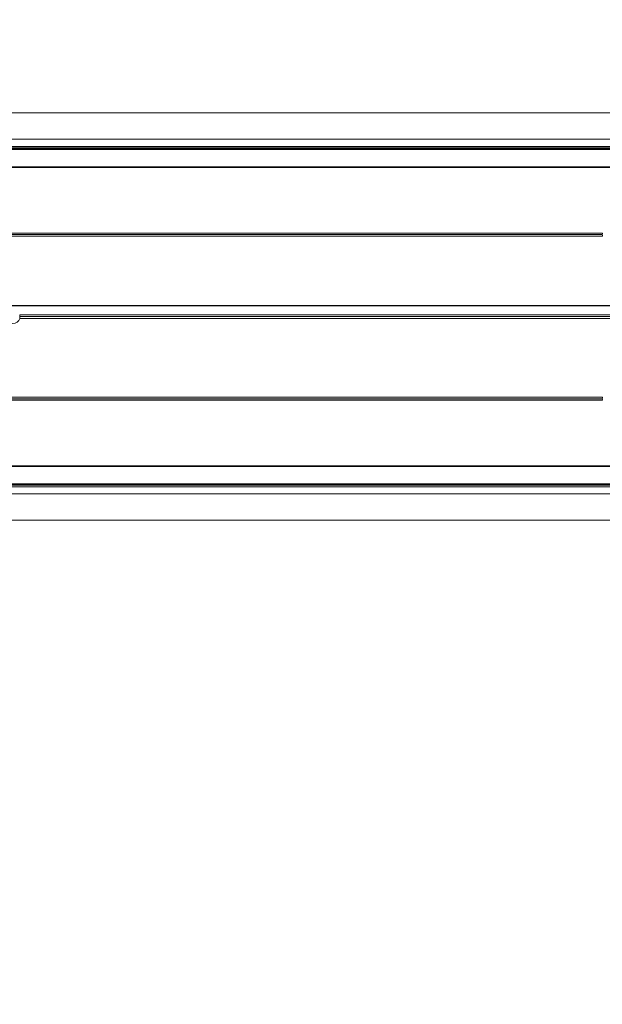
# Model space of a CAD drawing. Header units: feet. Extents: x 0 to 152508, y 0 to 59424.
# Tile 41 of 105: x 152358.803 to 152359.455, y 59280.099 to 59281.199. Entities that reach past the tile are written whole.
import ezdxf
from ezdxf import colors
from ezdxf.entities.mleader import LeaderData, LeaderLine
from ezdxf.math import Vec2, Vec3

# ---------------------------------------------------------------- set-up
doc = ezdxf.new("R2010")
doc.units = ezdxf.units.FT
doc.header["$LTSCALE"] = 0.05
doc.header["$MEASUREMENT"] = 0
doc.layers.add('Bridge plan$0$BR_P_Rail_Object', color=251, linetype='Continuous', lineweight=30)
doc.layers.add('Bridge plan$0$SC_Scratch7', color=252, linetype='Continuous', lineweight=0)
doc.layers.add('Trellis Base$0$L-ANNO-NOTE', color=30, linetype='Continuous')
doc.styles.add('Trellis Base$0$ARIAL', font='arial.ttf', dxfattribs={"width": 0.9})

# ---------------------------------------------------------------- blocks, each defined once
blk = doc.blocks.new('Bridge plan$0$HIGH ST SCREENWALL_2 PANEL PLAN_7')
at = {"layer": 'Bridge plan$0$SC_Scratch7', "lineweight": 0}
for p, q in [((-4.330737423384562, 0.2594414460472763), (-0.3411620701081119, 0.2593120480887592)), ((-4.330738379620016, 0.2299415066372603), (-0.3411630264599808, 0.2298121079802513)), ((-2.269945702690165, 0.2202883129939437), (-0.4974130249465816, 0.2202308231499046)), ((-2.269945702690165, 0.2202883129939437), (-0.4974130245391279, 0.2202308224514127)), ((-2.269885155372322, 0.2220206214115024), (-0.498681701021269, 0.2219631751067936)), ((-2.26988515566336, 0.2220206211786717), (-0.4986817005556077, 0.2219631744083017)), ((-0.5130380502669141, 0.2184974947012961), (-2.270006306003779, 0.218554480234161)), ((-0.5130380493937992, 0.2184974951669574), (-2.27000630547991, 0.2185544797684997)), ((-0.5130380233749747, 0.2193177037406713), (-2.26997763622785, 0.2193746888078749)), ((-0.5130380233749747, 0.2193177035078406), (-2.269977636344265, 0.2193746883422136)), ((-0.5130386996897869, 0.1984844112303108), (-2.270705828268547, 0.1985414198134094)), ((-0.5130386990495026, 0.1984844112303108), (-2.27070582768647, 0.1985414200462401)), ((-0.5130386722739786, 0.1993046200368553), (-2.270677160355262, 0.1993616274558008)), ((-0.5130386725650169, 0.1993046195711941), (-2.270677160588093, 0.1993616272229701)), ((-1.010226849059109, 0.1218340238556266), (-2.106788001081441, 0.1218695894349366)), ((-1.010226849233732, 0.121834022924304), (-2.106788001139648, 0.121869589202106)), ((-1.010434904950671, 0.1235006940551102), (-2.106787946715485, 0.1235362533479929)), ((-1.010434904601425, 0.1235006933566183), (-2.106787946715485, 0.1235362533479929)), ((-1.010283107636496, 0.1251673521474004), (-2.106787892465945, 0.1252029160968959)), ((-1.010283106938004, 0.1251673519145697), (-2.106787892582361, 0.1252029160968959)), ((-0.6309604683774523, 0.03394649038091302), (-1.661773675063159, 0.03397992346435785)), ((-0.6309604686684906, 0.03394649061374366), (-1.661773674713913, 0.03397992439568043)), ((-0.6309606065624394, 0.0296973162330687), (-1.661773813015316, 0.02973074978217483)), ((-0.6309606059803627, 0.0296973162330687), (-1.661773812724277, 0.02973074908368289)), ((-0.6309605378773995, 0.03182190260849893), (-1.661479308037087, 0.03185532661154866)), ((-0.6309605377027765, 0.03182190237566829), (-1.661479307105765, 0.03185532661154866)), ((-1.010289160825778, -0.06149893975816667), (-2.106793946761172, -0.06146337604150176)), ((-1.010289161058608, -0.0614989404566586), (-2.106793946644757, -0.06146337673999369)), ((-1.01044085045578, -0.05983227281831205), (-2.106793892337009, -0.05979671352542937)), ((-1.010440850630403, -0.05983227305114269), (-2.106793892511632, -0.05979671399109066)), ((-1.010232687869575, -0.05816561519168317), (-2.106793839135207, -0.0581300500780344)), ((-1.010232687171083, -0.0581656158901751), (-2.106793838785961, -0.0581300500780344)), ((-0.5130495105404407, -0.1348482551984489), (-2.270716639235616, -0.1347912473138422)), ((-0.5130495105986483, -0.1348482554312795), (-2.270716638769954, -0.1347912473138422)), ((-0.5130495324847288, -0.1355363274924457), (-2.270692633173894, -0.1354793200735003)), ((-0.5130495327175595, -0.1355363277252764), (-2.27069263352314, -0.1354793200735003)), ((-0.5130501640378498, -0.15499347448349), (-2.270013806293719, -0.1549364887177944)), ((-0.5130501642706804, -0.15499347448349), (-2.270013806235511, -0.1549364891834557)), ((-0.5130501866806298, -0.1556815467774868), (-2.269989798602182, -0.1556245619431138)), ((-0.5130501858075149, -0.1556815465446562), (-2.269989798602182, -0.1556245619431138)), ((-2.269957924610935, -0.156538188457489), (-0.497425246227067, -0.1565956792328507)), ((-2.269957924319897, -0.1565381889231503), (-0.4974252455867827, -0.1565956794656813)), ((-2.269897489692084, -0.1582705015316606), (-0.4986940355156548, -0.1583279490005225)), ((-2.269897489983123, -0.1582705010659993), (-0.4986940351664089, -0.1583279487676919)), ((-4.330751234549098, -0.1663910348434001), (-0.3411758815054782, -0.1665204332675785)), ((-4.330752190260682, -0.1958909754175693), (-0.3411768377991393, -0.1960203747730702))]:
    blk.add_line(p, q, dxfattribs=at)
for centre, radius, start, end in [((-1.002623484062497, 0.1236294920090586), 0.007812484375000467, 168.6473907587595, 180.9446345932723), ((-1.002623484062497, 0.1236294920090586), 0.007812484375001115, 180.9446345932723, 193.2865001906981), ((-1.669291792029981, 0.03185557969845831), 0.0078124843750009, 15.77834138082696, 164.2179419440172), ((-1.669291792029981, 0.03185557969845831), 0.0078124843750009, 15.77834138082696, 164.2179419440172), ((-1.669291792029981, 0.03185557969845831), 0.00781248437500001, 359.9981416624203, 15.77834138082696), ((-1.669291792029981, 0.03185557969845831), 0.007812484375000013, 359.9981416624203, 15.77834138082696), ((-1.669291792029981, 0.03185557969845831), 0.00781248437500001, 344.2179419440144, 359.9981416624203), ((-1.669291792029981, 0.03185557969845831), 0.007812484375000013, 344.2179419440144, 359.9981416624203), ((-1.002629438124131, -0.05996157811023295), 0.007812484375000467, 179.0516487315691, 191.3488925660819), ((-1.002629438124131, -0.05996157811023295), 0.007812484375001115, 166.7097831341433, 179.0516487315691)]:
    blk.add_arc(centre, radius, start, end, dxfattribs=at)
blk = doc.blocks.new('Bridge plan')
at = {"layer": 'Bridge plan$0$BR_P_Rail_Object', "lineweight": -3}
blk.add_line((1828195.652751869, 711482.1428165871), (1828078.811847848, 711482.1428165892), dxfattribs=at)
at = {"layer": 'Bridge plan$0$SC_Scratch7', "lineweight": -3, "extrusion": (0, 0, -1), "rotation": 180.0002309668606}
blk.add_blockref('Bridge plan$0$HIGH ST SCREENWALL_2 PANEL PLAN_7', (-1828099.52826611, 711482.1624386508), dxfattribs=at)
blk = doc.blocks.new('Trellis Base')
blk.add_blockref('Bridge plan', (-1675739.0632623, -652201.2630976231))
at = {"layer": 'Trellis Base$0$L-ANNO-NOTE'}
ml = blk.add_multileader_mtext('Standard', dxfattribs=at)
ml.set_content('W. LIVINGSTON AVENUE', color=11, style='Trellis Base$0$ARIAL')
ml.set_leader_properties()
ml.build(insert=Vec2(0, 0))
ml.multileader.update_dxf_attribs({"has_dogleg": 0, "dogleg_length": 0.36, "arrow_head_size": 1.25, "scale": 10})
ctx = ml.context
ctx.base_point, ctx.scale, ctx.char_height, ctx.arrow_head_size, ctx.landing_gap_size, ctx.plane_origin, ctx.plane_x_axis, ctx.plane_y_axis = Vec3(152493.4333448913, 59387.86988106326), 10, 1.25, 1.25, 0.5, Vec3(152496.4817137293, 59382.31385021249), Vec3(0.2347390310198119, 0.9720584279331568), Vec3(-0.9720584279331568, 0.2347390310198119)
notes = []
notes.append((ctx, [(0, (0, 0, 0), (0, 0), (1, 0), 1, [])]))
ctx.mtext.insert, ctx.mtext.text_direction, ctx.mtext.rotation, ctx.mtext.flow_direction = Vec3(152492.9328174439, 59388.50512407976), Vec3(0.2347390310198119, 0.9720584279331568), 1.333846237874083, 5
ml = blk.add_multileader_mtext('Standard', dxfattribs=at)
ml.set_content('S. FRONT STREET', color=11, style='Trellis Base$0$ARIAL')
ml.set_leader_properties()
ml.build(insert=Vec2(0, 0))
ml.multileader.update_dxf_attribs({"has_dogleg": 0, "dogleg_length": 0.36, "arrow_head_size": 1.25, "scale": 10})
ctx = ml.context
ctx.base_point, ctx.scale, ctx.char_height, ctx.arrow_head_size, ctx.landing_gap_size, ctx.plane_origin = Vec3(152391.6984540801, 59316.60244546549), 10, 1.25, 1.25, 0.5, Vec3(152387.0132386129, 59312.33503554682)
notes.append((ctx, [(0, (0, 0, 0), (0, 0), (1, 0), 1, [])]))
ctx.mtext.insert, ctx.mtext.flow_direction = Vec3(152392.1984540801, 59317.23810371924), 5
for ctx, leaders in notes:
    for number, flags, end, landing, length, lines in leaders:
        leader = LeaderData()
        leader.index, (leader.has_last_leader_line, leader.has_dogleg_vector, leader.attachment_direction) = number, flags
        leader.last_leader_point, leader.dogleg_vector, leader.dogleg_length = Vec3(end), Vec3(landing), length
        for number, points, colour, breaks in lines:
            line = LeaderLine()
            line.index, line.vertices, line.color, line.breaks = number, Vec3.list(points), colors.encode_raw_color(colour), breaks
            leader.lines.append(line)
        ctx.leaders.append(leader)

msp = doc.modelspace()

# ---------------------------------------------------------------- block references
msp.add_blockref('Trellis Base', (0, 0))

doc.saveas('drawing.dxf')
